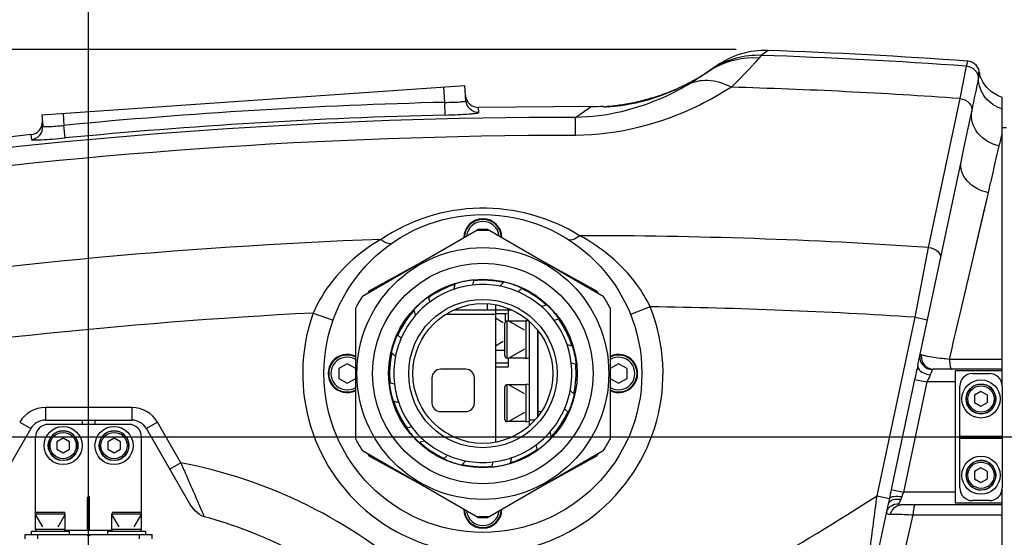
# Model space of a CAD drawing. Header units: millimetres. Extents: x 0 to 9512, y 0 to 6728.
# Tile 104 of 119: x 5006 to 5238, y 5411 to 5533. Entities that reach past the tile are written whole.
import ezdxf

# ---------------------------------------------------------------- set-up
doc = ezdxf.new("R2010")
doc.units = ezdxf.units.MM
doc.header["$LTSCALE"] = 523.16
doc.layers.get('0').update_dxf_attribs({"linetype": 'CONTINUOUS'})
for name, color, linetype in [('304102000126DXF_CONTINUOUS_LINE', 7, 'CONTINUOUS'), ('304104000570DXF_CONTINUOUS_LINE', 7, 'CONTINUOUS'), ('304104000572DXF_CONTINUOUS_LINE', 7, 'CONTINUOUS'), ('304105000067DXF_CONTINUOUS_LINE', 7, 'CONTINUOUS'), ('304105000341DXF_CONTINUOUS_LINE', 7, 'CONTINUOUS'), ('304105000344DXF_CONTINUOUS_LINE', 7, 'CONTINUOUS'), ('304109000080DXF_CONTINUOUS_LINE', 7, 'CONTINUOUS'), ('304109000082DXF_CONTINUOUS_LINE', 7, 'CONTINUOUS'), ('304109000083DXF_CONTINUOUS_LINE', 7, 'CONTINUOUS'), ('304304000057DXF_CONTINUOUS_LINE', 7, 'CONTINUOUS'), ('501023000017DXF_CONTINUOUS_LINE', 7, 'CONTINUOUS'), ('501023000020DXF_CONTINUOUS_LINE', 7, 'CONTINUOUS'), ('501023000062DXF_CONTINUOUS_LINE', 7, 'CONTINUOUS'), ('504001000007DXF_CONTINUOUS_LINE', 7, 'CONTINUOUS'), ('604006000001DXF_CONTINUOUS_LINE', 7, 'CONTINUOUS'), ('604006000002DXF_CONTINUOUS_LINE', 7, 'CONTINUOUS'), ('运动范围_DXF_DIMENSION', 7, 'CONTINUOUS')]:
    doc.layers.add(name, color=color, linetype=linetype)
doc.styles.get("Standard").update_dxf_attribs({"font": 'txt', "width": 0.7})
doc.dimstyles.new('DIMSTYLE_1', dxfattribs={"dimtxt": 80, "dimasz": 48, "dimexe": 1, "dimexo": 0, "dimgap": 2.5, "dimtad": 1, "dimdsep": 46, "dimtxsty": 'Standard', "dimblk": '_FILLED', "dimblk1": '_FILLED', "dimblk2": '_FILLED', "dimcen": 0.09, "dimclrt": 5, "dimazin": 2, "dimtp": 0.5, "dimtm": 0.5, "dimtfac": 1, "dimtofl": 0, "dimtmove": 0, "dimatfit": 3, "dimldrblk": '_FILLED', "dimfxl": 0, "dimtolj": 1, "dimarcsym": 0})
doc.dimstyles.new('DIMSTYLE_17', dxfattribs={"dimtxt": 80, "dimasz": 48, "dimexe": 1, "dimexo": 0, "dimgap": 2.5, "dimtad": 0, "dimtih": 1, "dimtoh": 1, "dimdec": 1, "dimdsep": 46, "dimtxsty": 'Standard', "dimblk": '_FILLED', "dimblk1": '_FILLED', "dimblk2": '_FILLED', "dimcen": 0.09, "dimclrt": 5, "dimazin": 2, "dimtp": 2, "dimtm": 2, "dimtfac": 1, "dimtdec": 1, "dimtofl": 0, "dimtmove": 0, "dimatfit": 3, "dimldrblk": '_FILLED', "dimfxl": 0, "dimtolj": 1, "dimarcsym": 0})
doc.dimstyles.new('DIMSTYLE_2', dxfattribs={"dimtxt": 80, "dimasz": 48, "dimexe": 1, "dimexo": 0, "dimgap": 2.5, "dimtad": 1, "dimdsep": 46, "dimtxsty": 'Standard', "dimblk": '_FILLED', "dimblk1": '_FILLED', "dimblk2": '_FILLED', "dimcen": 0.09, "dimclrt": 5, "dimazin": 2, "dimtp": 1.2, "dimtm": 1.2, "dimtfac": 1, "dimtofl": 0, "dimtmove": 0, "dimatfit": 3, "dimldrblk": '_FILLED', "dimfxl": 0, "dimtolj": 1, "dimarcsym": 0})
doc.dimstyles.new('DIMSTYLE_3', dxfattribs={"dimtxt": 80, "dimasz": 48, "dimexe": 1, "dimexo": 0, "dimgap": 2.5, "dimtad": 1, "dimdsep": 46, "dimtxsty": 'Standard', "dimblk": '_FILLED', "dimblk1": '_FILLED', "dimblk2": '_FILLED', "dimcen": 0.09, "dimclrt": 5, "dimazin": 2, "dimtp": 0.3, "dimtm": 0.3, "dimtfac": 1, "dimtofl": 0, "dimtmove": 0, "dimatfit": 3, "dimldrblk": '_FILLED', "dimfxl": 0, "dimtolj": 1, "dimarcsym": 0})
doc.dimstyles.new('DIMSTYLE_5', dxfattribs={"dimtxt": 80, "dimasz": 48, "dimexe": 1, "dimexo": 0, "dimgap": 2.5, "dimtad": 1, "dimdec": 1, "dimdsep": 46, "dimtxsty": 'Standard', "dimblk": '_FILLED', "dimblk1": '_FILLED', "dimblk2": '_FILLED', "dimcen": 0.09, "dimclrt": 5, "dimazin": 2, "dimtp": 1.2, "dimtm": 1.2, "dimtfac": 1, "dimtdec": 1, "dimtofl": 0, "dimtmove": 0, "dimatfit": 3, "dimldrblk": '_FILLED', "dimfxl": 0, "dimtolj": 1, "dimarcsym": 0})

# ---------------------------------------------------------------- blocks, each defined once
blk = doc.blocks.new('_FILLED')
at = {"color": 0, "linetype": 'ByBlock'}
blk.add_solid([(0, 0), (-1, 0.1667), (-1, -0.1667)], dxfattribs=at)
blk = doc.blocks.new('*D1')
at = {"layer": '运动范围_DXF_DIMENSION', "color": 2, "linetype": 'Continuous', "transparency": 16777216}
for p, q in [((4873.14, 4253.62), (4873.14, 5672.27)), ((5022.14, 4701.57), (5022.14, 5672.27)), ((4947.64, 5664.27), (4643.3, 5664.27)), ((4873.14, 5664.27), (4947.64, 5664.27)), ((5022.14, 5664.27), (4947.64, 5664.27))]:
    blk.add_line(p, q, dxfattribs=at)
at = {"layer": '运动范围_DXF_DIMENSION', "color": 2, "linetype": 'Continuous', "transparency": 16777216, "xscale": 48, "yscale": 48, "zscale": 48, "rotation": 180}
blk.add_blockref('_FILLED', (4873.14, 5664.27), dxfattribs=at)
at = {"layer": '运动范围_DXF_DIMENSION', "color": 2, "linetype": 'Continuous', "transparency": 16777216, "xscale": 48, "yscale": 48, "zscale": 48}
blk.add_blockref('_FILLED', (5022.14, 5664.27), dxfattribs=at)
blk = doc.blocks.new('*D2')
at = {"layer": '运动范围_DXF_DIMENSION', "color": 2, "linetype": 'Continuous', "transparency": 16777216}
for p, q in [((5022.14, 4701.57), (5022.14, 5672.27)), ((6138.14, 5434.62), (6138.14, 5672.27)), ((5022.14, 5664.27), (5580.14, 5664.27)), ((6138.14, 5664.27), (5580.14, 5664.27))]:
    blk.add_line(p, q, dxfattribs=at)
at = {"layer": '运动范围_DXF_DIMENSION', "color": 2, "linetype": 'Continuous', "transparency": 16777216, "xscale": 48, "yscale": 48, "zscale": 48, "rotation": 180}
blk.add_blockref('_FILLED', (5022.14, 5664.27), dxfattribs=at)
at = {"layer": '运动范围_DXF_DIMENSION', "color": 2, "linetype": 'Continuous', "transparency": 16777216, "xscale": 48, "yscale": 48, "zscale": 48}
blk.add_blockref('_FILLED', (6138.14, 5664.27), dxfattribs=at)
blk = doc.blocks.new('*D3')
at = {"layer": '运动范围_DXF_DIMENSION', "color": 2, "linetype": 'Continuous', "transparency": 16777216}
for p, q in [((4469.86, 5374.62), (4469.86, 5695.09)), ((6064.57, 5434.62), (4461.86, 5434.62)), ((4469.86, 5434.62), (4469.86, 5374.62)), ((4469.86, 5314.62), (4469.86, 5374.62)), ((4949.53, 5314.62), (4461.86, 5314.62))]:
    blk.add_line(p, q, dxfattribs=at)
at = {"layer": '运动范围_DXF_DIMENSION', "color": 2, "linetype": 'Continuous', "transparency": 16777216, "xscale": 48, "yscale": 48, "zscale": 48}
for p, rotation in [((4469.86, 5434.62), 90), ((4469.86, 5314.62), 270)]:
    blk.add_blockref('_FILLED', p, dxfattribs=dict(at, rotation=rotation))
blk = doc.blocks.new('*D8')
at = {"layer": '运动范围_DXF_DIMENSION', "color": 2, "linetype": 'Continuous', "transparency": 16777216}
for p, q in [((5174.9, 5526.07), (4189.42, 5526.07)), ((4197.42, 5526.07), (4197.42, 4786.84)), ((4197.42, 4047.62), (4197.42, 4786.84)), ((4832.74, 4047.62), (4189.42, 4047.62))]:
    blk.add_line(p, q, dxfattribs=at)
at = {"layer": '运动范围_DXF_DIMENSION', "color": 2, "linetype": 'Continuous', "transparency": 16777216, "xscale": 48, "yscale": 48, "zscale": 48}
for p, rotation in [((4197.42, 5526.07), 90), ((4197.42, 4047.62), 270)]:
    blk.add_blockref('_FILLED', p, dxfattribs=dict(at, rotation=rotation))
blk = doc.blocks.new('*D25')
at = {"layer": '运动范围_DXF_DIMENSION', "color": 2, "linetype": 'Continuous', "transparency": 16777216}
blk.add_line((5022.14, 6437.05), (7051.63, 6437.05), dxfattribs=at)

msp = doc.modelspace()

# ---------------------------------------------------------------- linework, layer by layer
at = {"color": 2, "linetype": 'Continuous'}
for centre, radius, start, end in [((5022.138, 4584.615), 1852.433, 310, 200), ((4336.162, 4334.941), 1122.433, 36.137256, 209.137256)]:
    msp.add_arc(centre, radius, start, end, dxfattribs=at)
at = {"layer": '304102000126DXF_CONTINUOUS_LINE', "color": 9, "linetype": 'Continuous'}
for p, q in [((5182.435, 5525.828), (5180.807, 5524.675)), ((5180.807, 5524.675), (5180.229, 5524.009)), ((5229.25, 5522.119), (5229.503, 5523.312)), ((5227.69, 5514.485), (5229.25, 5522.119)), ((5106.162, 5513.593), (5105.906, 5517.242)), ((5220.292, 5479.363), (5227.69, 5514.485)), ((5106.236, 5510.598), (5106.161, 5513.593)), ((5114.195, 5511.188), (5114.111, 5512.393)), ((5136.969, 5510.057), (5140.65, 5512.609)), ((5016.126, 5510.964), (5016.32, 5508.168)), ((5136.973, 5505.796), (5136.97, 5510.057)), ((5016.607, 5505.186), (5016.321, 5508.168)), ((5008.55, 5506.004), (5008.633, 5504.811)), ((5227.627, 5463.369), (5234.377, 5492.262)), ((5220.292, 5479.363), (5221.147, 5483.424)), ((5217.079, 5462.883), (5220.292, 5479.363)), ((5154.615, 5465.356), (5149.971, 5463.504)), ((5075.102, 5463.878), (5079.812, 5462.2)), ((5208.125, 5420.755), (5217.079, 5462.883)), ((5217.079, 5462.883), (5220.014, 5462.259)), ((5128.138, 5459.615), (5128.246, 5459.615)), ((5221.204, 5450.523), (5220.987, 5450.011)), ((5216.989, 5448.23), (5211.462, 5422.23)), ((5219.882, 5447.615), (5214.356, 5421.615)), ((5216.989, 5448.23), (5219.882, 5447.615)), ((5226.638, 5447.615), (5219.882, 5447.615)), ((5011.947, 5441.615), (5011.947, 5438.615)), ((5032.328, 5441.615), (5011.947, 5441.615)), ((5032.328, 5441.615), (5032.328, 5438.615)), ((5128.138, 5440.615), (5128.902, 5440.615)), ((5005.885, 5438.115), (5008.483, 5436.615)), ((5038.39, 5438.115), (5035.792, 5436.615)), ((5043.911, 5428.553), (5038.39, 5438.115)), ((5043.911, 5428.553), (5041.313, 5427.053)), ((5211.462, 5422.23), (5214.356, 5421.615)), ((5226.638, 5421.615), (5214.356, 5421.615)), ((5208.125, 5420.755), (5211.043, 5420.135)), ((5213.729, 5419.939), (5213.287, 5418.9)), ((5213.376, 5402.122), (5216.659, 5416.262))]:
    msp.add_line(p, q, dxfattribs=at)
at = {"layer": '304102000126DXF_CONTINUOUS_LINE', "color": 7, "linetype": 'Continuous'}
for p, q in [((5168.101, 5520.709), (5167.725, 5520.447)), ((5170.264, 5522.223), (5168.101, 5520.709)), ((5011.138, 5510.615), (5110.894, 5517.591)), ((5111.147, 5513.975), (5110.894, 5517.591)), ((5237.638, 5446.615), (5237.638, 5514.762)), ((5140.65, 5512.609), (5114.111, 5512.393)), ((5011.138, 5510.615), (5011.32, 5508.001)), ((5008.55, 5506.004), (4963.21, 5500.534)), ((5217.738, 5451.556), (5227.941, 5499.556)), ((5128.138, 5439.524), (5128.138, 5459.707)), ((5237.638, 5450.615), (5221.444, 5450.615)), ((5226.638, 5419.017), (5226.638, 5450.213)), ((5237.638, 5450.213), (5226.638, 5450.213)), ((5011.947, 5438.615), (5032.328, 5438.615)), ((5020.638, 5438.615), (5020.638, 5437.615)), ((5023.638, 5438.615), (5023.638, 5437.615)), ((5008.483, 5436.615), (4998.476, 5419.283)), ((5045.799, 5419.283), (5035.792, 5436.615)), ((5237.638, 5354.528), (5237.638, 5422.615)), ((5206.94, 5400.751), (5210.794, 5418.886)), ((5237.638, 5418.615), (5213.811, 5418.615)), ((5237.638, 5419.017), (5226.638, 5419.017))]:
    msp.add_line(p, q, dxfattribs=at)
msp.add_lwpolyline([(5237.638, 5514.764), (5236.676, 5515.128), (5235.151, 5516.036), (5233.981, 5517.126), (5233.152, 5518.259), (5232.675, 5519.187), (5232.455, 5519.768), (5232.354, 5520.106), (5232.309, 5520.296), (5232.289, 5520.401), (5232.285, 5520.426)], dxfattribs=at)
at = {"layer": '304102000126DXF_CONTINUOUS_LINE', "color": 9, "linetype": 'Continuous'}
msp.add_lwpolyline([(5230.938, 5477.55), (5233.311, 5487.702), (5234.377, 5492.262)], dxfattribs=at)
at = {"layer": '304102000126DXF_CONTINUOUS_LINE', "color": 7, "linetype": 'Continuous'}
for centre, radius, start, end in [((5181.735, 5505.84), 20, 87.99382, 125), ((5137.545, 4244.313), 1282.301, 85.887614, 87.993808), ((5229.288, 5520.32), 3, 358.59623, 85.88761), ((5140.769, 5562.609), 50, 296.75226, 305), ((5114.055, 5515.392), 3, 184.00034, 271.07023), ((5140.769, 5562.609), 50, 269.86402, 273.26513), ((5008.244, 5508.989), 3, 275.85065, 4), ((5011.947, 5434.615), 4, 90, 150), ((5032.328, 5434.615), 4, 30, 90)]:
    msp.add_arc(centre, radius, start, end, dxfattribs=at)
at = {"layer": '304102000126DXF_CONTINUOUS_LINE', "color": 9, "linetype": 'Continuous'}
for centre, radius, start, end in [((5137.545, 4244.313), 1281.093, 85.895088, 88.064787), ((5178.646, 5505.646), 18.387, 119.90201, 124.99311), ((5179.987, 5504.924), 19.748, 122.23187, 124.99779), ((5137.545, 4244.313), 1273.369, 85.94049, 88.370263), ((5137.774, 4243.376), 1270.61, 91.425619, 95.485091), ((5137.736, 4242.262), 1267.795, 90.034653, 97.961301), ((5137.773, 4243.396), 1267.594, 91.425621, 95.485097), ((5137.545, 4244.313), 1261.477, 90.025993, 98.085538), ((4812.194, 5604.486), 436.641, 346.60476, 346.99609), ((5137.545, 4244.313), 1237.819, 92.149588, 98.748038), ((5137.545, 4244.313), 1237.819, 86.166992, 89.980509), ((5115.138, 5449.615), 42.5, 160.39338, 21.73669), ((5137.545, 4244.313), 1221.163, 86.2657, 89.199044), ((5137.545, 4244.313), 1221.163, 92.931052, 99.232868), ((5011.947, 5434.615), 7, 90, 150), ((5032.328, 5434.615), 7, 30, 90)]:
    msp.add_arc(centre, radius, start, end, dxfattribs=at)
for points in [[(5180.807, 5524.674), (5176.892, 5524.823), (5172.769, 5523.718), (5169.455, 5521.629)], [(5180.229, 5524.009), (5176.566, 5524.28), (5172.663, 5523.416), (5169.479, 5521.585)], [(5225.199, 5452.957), (5226.01, 5456.436), (5226.821, 5459.915), (5227.633, 5463.394)], [(5218.269, 5454.054), (5218.181, 5453.637), (5218.19, 5453.189), (5218.294, 5452.775)], [(5218.584, 5454.025), (5218.528, 5453.605), (5218.561, 5453.164), (5218.677, 5452.757)], [(5219.51, 5453.761), (5219.197, 5453.832), (5218.881, 5453.904), (5218.584, 5454.025)], [(5217.738, 5451.556), (5217.502, 5450.444), (5217.225, 5449.342), (5216.989, 5448.23)], [(5218.294, 5452.775), (5218.399, 5452.357), (5218.606, 5451.954), (5218.882, 5451.623)], [(5218.882, 5451.623), (5219.429, 5450.964), (5220.348, 5450.534), (5221.204, 5450.523)], [(5237.638, 5452.939), (5233.492, 5452.945), (5229.345, 5452.951), (5225.199, 5452.957)], [(5220.673, 5449.274), (5220.433, 5448.71), (5220.122, 5448.179), (5219.882, 5447.615)], [(5220.986, 5450.011), (5220.882, 5449.765), (5220.777, 5449.519), (5220.673, 5449.274)], [(5099.925, 5400.669), (5092.116, 5407.727), (5074.484, 5419.766), (5054.25, 5426.578), (5043.911, 5428.553)], [(5211.462, 5422.23), (5211.314, 5421.533), (5211.178, 5420.834), (5211.043, 5420.135)], [(5214.356, 5421.615), (5214.218, 5421.291), (5214.089, 5420.961), (5213.991, 5420.622)], [(5151.004, 5387.096), (5170.361, 5397.761), (5189.492, 5408.871), (5208.125, 5420.755)], [(5211.043, 5420.135), (5210.965, 5419.726), (5210.893, 5419.315), (5210.79, 5418.912)], [(5211.384, 5418.35), (5211.921, 5418.734), (5212.627, 5418.925), (5213.287, 5418.9)], [(5211.827, 5417.558), (5212.271, 5418.162), (5213.062, 5418.615), (5213.811, 5418.615)], [(5213.962, 5420.565), (5213.889, 5420.354), (5213.816, 5420.144), (5213.729, 5419.939)], [(5210.353, 5416.808), (5210.417, 5417.112), (5210.544, 5417.408), (5210.716, 5417.667)], [(5210.716, 5417.667), (5210.893, 5417.932), (5211.124, 5418.166), (5211.384, 5418.35)], [(5211.302, 5416.42), (5211.4, 5416.826), (5211.579, 5417.222), (5211.827, 5417.558)], [(5216.659, 5416.262), (5223.652, 5416.272), (5230.645, 5416.281), (5237.638, 5416.291)]]:
    msp.add_open_spline(points, degree=3, dxfattribs=at)
for points, knots in [([(5180.229, 5524.009), (5179.909, 5523.639), (5177.838, 5521.28), (5175.672, 5519.001), (5173.76, 5517.167)], [0, 0, 0, 0, 0.1559212, 1, 1, 1, 1]), ([(5229.25, 5522.119), (5229.968, 5522.067), (5231.416, 5521.402), (5232.016, 5519.925), (5232.034, 5519.206)], [0, 0, 0, 0, 0.5002544, 1, 1, 1, 1]), ([(5232.034, 5519.206), (5232.063, 5519.522), (5232.185, 5519.97), (5232.005, 5520.569), (5232.342, 5520.796), (5232.287, 5520.446), (5232.288, 5520.312)], [0, 0, 0, 0, 0.4872158, 0.7457285, 0.7949771, 1, 1, 1, 1]), ([(5167.723, 5520.446), (5167.473, 5520.272), (5166.057, 5519.303), (5164.605, 5518.385), (5163.386, 5517.675)], [0, 0, 0, 0, 0.1775809, 1, 1, 1, 1]), ([(5173.76, 5517.167), (5172.043, 5518.028), (5168.547, 5519.183), (5164.826, 5518.475), (5163.386, 5517.675)], [0, 0, 0, 0, 0.5384227, 1, 1, 1, 1]), ([(5230.466, 5511.449), (5230.83, 5513.151), (5231.339, 5515.735), (5231.953, 5518.312), (5232.034, 5519.206)], [0, 0, 0, 0, 0.6599354, 1, 1, 1, 1]), ([(5237.638, 5512.033), (5236.098, 5512.502), (5233.249, 5514.394), (5232.079, 5517.628), (5232.034, 5519.206)], [0, 0, 0, 0, 0.5049082, 1, 1, 1, 1]), ([(5163.386, 5517.675), (5161.722, 5516.706), (5153.568, 5512.441), (5144.256, 5510.082), (5136.969, 5510.056)], [0, 0, 0, 0, 0.2089877, 1, 1, 1, 1]), ([(5173.76, 5517.167), (5171.349, 5515.633), (5160.122, 5509.269), (5147.033, 5505.802), (5136.973, 5505.796)], [0, 0, 0, 0, 0.2212536, 1, 1, 1, 1]), ([(5106.162, 5513.593), (5106.801, 5513.591), (5107.946, 5513.616), (5109.607, 5513.651), (5110.399, 5513.822), (5111.156, 5513.842), (5111.147, 5513.975)], [0, 0, 0, 0, 0.3813012, 0.7044919, 0.9205262, 1, 1, 1, 1]), ([(5114.195, 5511.188), (5113.454, 5511.174), (5111.903, 5511.741), (5111.199, 5513.236), (5111.147, 5513.975)], [0, 0, 0, 0, 0.5002019, 1, 1, 1, 1]), ([(5227.69, 5514.487), (5228.474, 5514.4), (5229.973, 5513.748), (5230.575, 5512.138), (5230.466, 5511.449)], [0, 0, 0, 0, 0.5303989, 1, 1, 1, 1]), ([(5227.941, 5499.556), (5228.167, 5500.617), (5229.006, 5504.582), (5229.847, 5508.546), (5230.466, 5511.449)], [0, 0, 0, 0, 0.2676606, 1, 1, 1, 1]), ([(5236.957, 5503.331), (5235.04, 5503.731), (5231.463, 5505.67), (5230.188, 5509.703), (5230.466, 5511.449)], [0, 0, 0, 0, 0.5255414, 1, 1, 1, 1]), ([(5106.236, 5510.598), (5107.254, 5510.623), (5109.129, 5510.689), (5111.357, 5510.806), (5112.765, 5510.929), (5113.54, 5511.001), (5113.897, 5511.088), (5114.2, 5511.132), (5114.195, 5511.188)], [0, 0, 0, 0, 0.3817801, 0.7054568, 0.829561, 0.9218506, 0.9790074, 1, 1, 1, 1]), ([(5008.633, 5504.811), (5009.379, 5504.887), (5010.869, 5505.654), (5011.373, 5507.253), (5011.321, 5508.001)], [0, 0, 0, 0, 0.5002003, 1, 1, 1, 1]), ([(5011.32, 5508.001), (5011.33, 5507.867), (5012.08, 5507.935), (5012.893, 5507.849), (5014.544, 5507.997), (5015.686, 5508.097), (5016.32, 5508.168)], [0, 0, 0, 0, 0.0800114, 0.296091, 0.6189824, 1, 1, 1, 1]), ([(5008.633, 5504.811), (5008.637, 5504.755), (5008.941, 5504.749), (5009.308, 5504.706), (5010.086, 5504.728), (5011.499, 5504.776), (5013.725, 5504.928), (5015.594, 5505.089), (5016.607, 5505.186)], [0, 0, 0, 0, 0.0210937, 0.0783388, 0.1706623, 0.2947497, 0.6183193, 1, 1, 1, 1]), ([(5234.377, 5492.262), (5234.617, 5493.287), (5235.47, 5496.978), (5236.323, 5500.669), (5236.957, 5503.331)], [0, 0, 0, 0, 0.2777555, 1, 1, 1, 1]), ([(5234.377, 5492.262), (5232.492, 5492.697), (5229.125, 5494.267), (5227.619, 5498.041), (5227.941, 5499.556)], [0, 0, 0, 0, 0.5553088, 1, 1, 1, 1]), ([(5137.966, 5482.132), (5131.055, 5486.437), (5114.367, 5491.091), (5097.863, 5485.82), (5091.116, 5481.261)], [0, 0, 0, 0, 0.5000033, 1, 1, 1, 1]), ([(5091.116, 5481.261), (5089.444, 5480.29), (5082.843, 5475.871), (5077.505, 5469.39), (5075.102, 5463.876)], [0, 0, 0, 0, 0.2432729, 1, 1, 1, 1]), ([(5091.116, 5481.26), (5091.369, 5481.055), (5092.111, 5480.51), (5093.303, 5480.11), (5093.832, 5480.475)], [0, 0, 0, 0, 0.3364703, 1, 1, 1, 1]), ([(5137.967, 5482.131), (5137.722, 5481.917), (5137, 5481.345), (5135.824, 5480.9), (5135.282, 5481.245)], [0, 0, 0, 0, 0.3364709, 1, 1, 1, 1]), ([(5154.616, 5465.355), (5153.718, 5467.222), (5149.591, 5474.069), (5143.163, 5479.366), (5137.966, 5482.132)], [0, 0, 0, 0, 0.2603421, 1, 1, 1, 1]), ([(5220.292, 5479.363), (5221.069, 5479.248), (5222.433, 5478.775), (5223.215, 5477.321), (5223.093, 5476.745)], [0, 0, 0, 0, 0.5715023, 1, 1, 1, 1]), ([(5218.584, 5454.025), (5218.511, 5454.054), (5218.425, 5454.113), (5218.276, 5454.085), (5218.269, 5454.054)], [0, 0, 0, 0, 0.7104639, 1, 1, 1, 1]), ([(5225.199, 5452.957), (5224.631, 5453.01), (5222.727, 5453.214), (5220.822, 5453.465), (5219.51, 5453.761)], [0, 0, 0, 0, 0.2979781, 1, 1, 1, 1]), ([(5217.738, 5451.556), (5217.689, 5451.322), (5218.038, 5449.94), (5219.609, 5449.431), (5220.673, 5449.274)], [0, 0, 0, 0, 0.1819831, 1, 1, 1, 1]), ([(5218.677, 5452.757), (5218.849, 5452.16), (5219.573, 5451.049), (5220.835, 5450.615), (5221.444, 5450.615)], [0, 0, 0, 0, 0.5054582, 1, 1, 1, 1]), ([(5225.199, 5452.957), (5225.222, 5452.392), (5225.321, 5451.784), (5225.474, 5450.615), (5225.72, 5450.615)], [0, 0, 0, 0, 0.6969085, 1, 1, 1, 1]), ([(5221.444, 5450.615), (5221.39, 5450.615), (5221.3, 5450.613), (5221.218, 5450.556), (5221.204, 5450.523)], [0, 0, 0, 0, 0.5961856, 1, 1, 1, 1]), ([(5049.435, 5415.818), (5049.035, 5416.758), (5047.215, 5421.013), (5045.367, 5425.255), (5043.911, 5428.553)], [0, 0, 0, 0, 0.2208639, 1, 1, 1, 1]), ([(5205.952, 5404.048), (5206.12, 5405.335), (5206.847, 5410.904), (5207.571, 5416.473), (5208.125, 5420.755)], [0, 0, 0, 0, 0.2310862, 1, 1, 1, 1]), ([(5210.794, 5418.886), (5210.837, 5419.088), (5211.492, 5420.06), (5212.848, 5420.068), (5213.729, 5419.939)], [0, 0, 0, 0, 0.1881274, 1, 1, 1, 1]), ([(5211.043, 5420.135), (5211.215, 5420.464), (5212.397, 5420.714), (5213.333, 5420.66), (5213.962, 5420.565)], [0, 0, 0, 0, 0.3687063, 1, 1, 1, 1]), ([(5213.287, 5418.9), (5213.259, 5418.832), (5213.264, 5418.509), (5213.638, 5418.663), (5213.801, 5418.705)], [0, 0, 0, 0, 0.3027825, 1, 1, 1, 1]), ([(5216.659, 5416.262), (5216.682, 5416.829), (5216.782, 5417.439), (5216.934, 5418.615), (5217.18, 5418.615)], [0, 0, 0, 0, 0.6968575, 1, 1, 1, 1]), ([(5210.353, 5416.808), (5210.309, 5416.604), (5210.832, 5416.358), (5211.15, 5416.413), (5211.302, 5416.42)], [0, 0, 0, 0, 0.5790605, 1, 1, 1, 1]), ([(5211.302, 5416.42), (5211.635, 5416.434), (5213.423, 5416.452), (5215.209, 5416.359), (5216.659, 5416.262)], [0, 0, 0, 0, 0.1865802, 1, 1, 1, 1])]:
    msp.add_open_spline(points, degree=3, knots=knots, dxfattribs=at)
at = {"layer": '304102000126DXF_CONTINUOUS_LINE', "color": 7, "linetype": 'Continuous'}
for points, knots in [([(5153.533, 5514.236), (5154.793, 5514.571), (5156.612, 5515.131), (5158.883, 5515.965), (5160.343, 5516.572), (5161.507, 5517.049), (5162.477, 5517.588), (5162.894, 5517.633), (5163.295, 5517.993), (5163.3, 5517.922)], [0, 0, 0, 0, 0.3740943, 0.5445861, 0.6961119, 0.8228817, 0.9191534, 0.9795568, 1, 1, 1, 1]), ([(5163.3, 5517.922), (5163.305, 5517.848), (5162.889, 5517.794), (5162.482, 5517.428), (5161.507, 5517.025), (5159.816, 5516.195), (5157.12, 5515.116), (5154.809, 5514.359), (5153.549, 5514.009)], [0, 0, 0, 0, 0.021149, 0.0821761, 0.1789017, 0.3058622, 0.6272813, 1, 1, 1, 1]), ([(5143.629, 5512.515), (5143.625, 5512.58), (5144.036, 5512.524), (5144.451, 5512.675), (5145.447, 5512.724), (5146.64, 5512.891), (5148.144, 5513.095), (5150.475, 5513.499), (5152.295, 5513.907), (5153.533, 5514.236)], [0, 0, 0, 0, 0.0194908, 0.0765128, 0.1690239, 0.2934987, 0.445156, 0.618019, 1, 1, 1, 1]), ([(5153.549, 5514.009), (5152.314, 5513.665), (5150.012, 5513.131), (5147.225, 5512.695), (5145.457, 5512.565), (5144.466, 5512.458), (5144.034, 5512.551), (5143.633, 5512.449), (5143.629, 5512.515)], [0, 0, 0, 0, 0.3820212, 0.7064826, 0.8309017, 0.9233735, 0.9804215, 1, 1, 1, 1])]:
    msp.add_open_spline(points, degree=3, knots=knots, dxfattribs=at)
for points in [[(5049.435, 5415.818), (5047.819, 5416.254), (5046.636, 5417.833), (5045.799, 5419.283)], [(5087.485, 5396.572), (5076.371, 5405.433), (5063.158, 5412.117), (5049.435, 5415.818)]]:
    msp.add_open_spline(points, degree=3, dxfattribs=at)
at = {"layer": '304104000570DXF_CONTINUOUS_LINE', "color": 7, "linetype": 'Continuous'}
msp.add_line((5238.638, 5507.615), (5237.638, 5507.615), dxfattribs=at)
at = {"layer": '304104000572DXF_CONTINUOUS_LINE', "color": 7, "linetype": 'Continuous'}
msp.add_circle((5115.138, 5449.615), 37.5, dxfattribs=at)
at = {"layer": '304105000067DXF_CONTINUOUS_LINE', "color": 7, "linetype": 'Continuous'}
for p, q in [((5230.638, 5449.615), (5234.638, 5449.615)), ((5227.638, 5422.615), (5227.638, 5446.615)), ((5237.638, 5446.615), (5237.638, 5422.615)), ((5227.638, 5434.865), (5237.638, 5434.865)), ((5227.638, 5434.365), (5237.638, 5434.365)), ((5234.638, 5419.615), (5230.638, 5419.615)), ((5007.138, 5410.615), (5007.138, 5411.615)), ((5007.138, 5411.615), (5021.888, 5411.615)), ((5021.888, 5411.615), (5021.888, 5411.315)), ((5022.388, 5411.615), (5022.388, 5411.315)), ((5022.388, 5411.615), (5037.138, 5411.615)), ((5037.138, 5410.615), (5037.138, 5411.615)), ((5022.388, 5411.315), (5021.888, 5411.315))]:
    msp.add_line(p, q, dxfattribs=at)
at = {"layer": '304105000067DXF_CONTINUOUS_LINE', "color": 9, "linetype": 'Continuous'}
for p, q in [((5010.138, 5410.615), (5010.138, 5411.615)), ((5034.138, 5410.615), (5034.138, 5411.615))]:
    msp.add_line(p, q, dxfattribs=at)
at = {"layer": '304105000067DXF_CONTINUOUS_LINE', "color": 7, "linetype": 'Continuous'}
for centre, start, end in [((5230.638, 5446.615), 90, 180), ((5234.638, 5446.615), 0, 90), ((5230.638, 5422.615), 180, 270), ((5234.638, 5422.615), 270, 360)]:
    msp.add_arc(centre, 3, start, end, dxfattribs=at)
at = {"layer": '304105000341DXF_CONTINUOUS_LINE', "color": 9, "linetype": 'Continuous'}
for p, q in [((5116.138, 5466.059), (5116.138, 5464.615)), ((5121.138, 5464.615), (5121.138, 5464.954)), ((5106.458, 5463.615), (5118.138, 5463.615)), ((5127.383, 5438.615), (5126.138, 5438.615))]:
    msp.add_line(p, q, dxfattribs=at)
at = {"layer": '304105000341DXF_CONTINUOUS_LINE', "color": 7, "linetype": 'Continuous'}
for p, q in [((5118.138, 5465.828), (5118.138, 5433.402)), ((5108.306, 5464.615), (5121.969, 5464.615)), ((5126.138, 5437.339), (5126.138, 5461.891)), ((5128.138, 5459.772), (5128.138, 5439.458)), ((5111.138, 5450.615), (5105.138, 5450.615)), ((5103.138, 5448.615), (5103.138, 5442.615)), ((5113.138, 5442.615), (5113.138, 5448.615)), ((5105.138, 5440.615), (5111.138, 5440.615))]:
    msp.add_line(p, q, dxfattribs=at)
for centre, start, end in [((5105.138, 5448.615), 90, 180), ((5111.138, 5448.615), 0, 90), ((5105.138, 5442.615), 180, 270), ((5111.138, 5442.615), 270, 360)]:
    msp.add_arc(centre, 2, start, end, dxfattribs=at)
at = {"layer": '304105000344DXF_CONTINUOUS_LINE', "color": 7, "linetype": 'Continuous'}
for p, q in [((5031.638, 5437.615), (5012.638, 5437.615)), ((5009.638, 5416.515), (5009.638, 5434.615)), ((5034.638, 5416.515), (5034.638, 5434.615)), ((5021.888, 5412.615), (5021.888, 5420.365)), ((5022.388, 5412.615), (5022.388, 5420.365)), ((5016.516, 5412.615), (5027.759, 5412.615))]:
    msp.add_line(p, q, dxfattribs=at)
for centre, radius, start, end in [((5012.638, 5434.615), 3, 90, 180), ((5031.638, 5434.615), 3, 0, 90), ((5022.138, 5420.365), 0.25, 0, 180)]:
    msp.add_arc(centre, radius, start, end, dxfattribs=at)
at = {"layer": '304109000080DXF_CONTINUOUS_LINE', "color": 7, "linetype": 'Continuous'}
for p, q in [((5100.399, 5475.747), (5088.265, 5469.063)), ((5142.01, 5469.063), (5129.877, 5475.747)), ((5108.294, 5469.469), (5108.677, 5470.899)), ((5113.035, 5471.708), (5112.704, 5470.474)), ((5119.138, 5470.231), (5120.139, 5471.232)), ((5124.385, 5469.821), (5123.46, 5468.896)), ((5088.265, 5469.063), (5087.977, 5468.575)), ((5102.262, 5467.727), (5102.601, 5466.463)), ((5142.298, 5468.575), (5142.01, 5469.063)), ((5128.91, 5465.469), (5130.34, 5465.852)), ((5099.284, 5463.387), (5098.918, 5464.755)), ((5133.219, 5462.482), (5131.985, 5462.152)), ((5094.954, 5458.84), (5095.857, 5457.937)), ((5134.991, 5456.459), (5136.359, 5456.092)), ((5094.522, 5453.615), (5093.475, 5454.662)), ((5137.26, 5451.71), (5135.996, 5452.049)), ((5093.015, 5447.521), (5094.279, 5447.182)), ((5136.8, 5444.568), (5135.753, 5445.615)), ((5093.916, 5443.138), (5095.284, 5442.772)), ((5135.322, 5440.39), (5134.418, 5441.293)), ((5097.056, 5436.748), (5098.29, 5437.079)), ((5131.358, 5434.476), (5130.991, 5435.843)), ((5099.936, 5433.378), (5101.366, 5433.762)), ((5128.013, 5431.504), (5127.674, 5432.768)), ((5087.977, 5430.655), (5088.265, 5430.168)), ((5088.265, 5430.168), (5100.399, 5423.484)), ((5105.89, 5429.409), (5106.816, 5430.335)), ((5129.877, 5423.484), (5142.01, 5430.168)), ((5142.01, 5430.168), (5142.298, 5430.655)), ((5110.136, 5427.998), (5111.138, 5429)), ((5117.24, 5427.523), (5117.571, 5428.757)), ((5121.598, 5428.331), (5121.981, 5429.762))]:
    msp.add_line(p, q, dxfattribs=at)
for radius in [17.5, 16.5]:
    msp.add_circle((5115.138, 5449.615), radius, dxfattribs=at)
at = {"layer": '304109000080DXF_CONTINUOUS_LINE', "color": 9, "linetype": 'Continuous'}
for start, end in [(107.27905, 125.62347), (77.27905, 95.62347), (47.27905, 65.62347), (137.27905, 155.62347), (17.27905, 35.62347), (167.27905, 185.62347), (347.27905, 5.62347), (197.27905, 215.62347), (317.27905, 335.62347), (227.27905, 245.62347), (287.27905, 305.62347), (257.27905, 275.62347)]:
    msp.add_arc((5115.138, 5449.615), 22, start, end, dxfattribs=at)
at = {"layer": '304109000080DXF_CONTINUOUS_LINE', "color": 7, "linetype": 'Continuous'}
for start, end in [(79.01942, 96.65382), (109.01942, 126.65382), (49.01942, 66.65382), (139.01942, 156.65382), (19.01942, 36.65382), (169.01942, 186.65382), (349.01942, 6.65382), (199.01942, 216.65382), (319.01942, 336.65382), (229.01942, 246.65382), (289.01942, 306.65382), (259.01942, 276.65382)]:
    msp.add_arc((5115.138, 5449.615), 21, start, end, dxfattribs=at)
at = {"layer": '304109000082DXF_CONTINUOUS_LINE', "color": 7, "linetype": 'Continuous'}
for radius, start, end in [(21, 96.64812, 109.01394), (22.155, 95.50416, 107.07725), (21, 66.6563, 79.03131), (22.155, 65.49879, 77.10928), (22.155, 125.52572, 137.03294), (21, 126.6573, 139.01739), (21, 36.65343, 49.0194), (22.155, 35.478, 47.10972), (22.155, 155.52049, 167.0694), (21, 156.65434, 169.01853), (21, 6.65311, 19.02001), (22.155, 5.50547, 17.09936), (22.155, 185.50547, 197.09936), (21, 186.65311, 199.02001), (21, 336.65434, 349.01853), (22.155, 335.52049, 347.0694), (21, 216.65343, 229.0194), (22.155, 215.478, 227.10972), (21, 306.6573, 319.01739), (22.155, 305.52572, 317.03294), (21, 246.6563, 259.03131), (22.155, 245.49879, 257.10928), (22.155, 275.50416, 287.07725), (21, 276.64812, 289.01394)]:
    msp.add_arc((5115.138, 5449.615), radius, start, end, dxfattribs=at)
at = {"layer": '304109000083DXF_CONTINUOUS_LINE', "color": 7, "linetype": 'Continuous'}
for p, q in [((5086.748, 5467.865), (5113.528, 5483.327)), ((5116.748, 5483.327), (5143.528, 5467.865)), ((5085.138, 5434.154), (5085.138, 5465.077)), ((5145.138, 5465.077), (5145.138, 5434.154)), ((5113.528, 5415.904), (5086.748, 5431.365)), ((5143.528, 5431.365), (5116.748, 5415.904))]:
    msp.add_line(p, q, dxfattribs=at)
at = {"layer": '304109000083DXF_CONTINUOUS_LINE', "color": 9, "linetype": 'Continuous'}
msp.add_circle((5115.138, 5449.615), 29.706, dxfattribs=at)
at = {"layer": '304109000083DXF_CONTINUOUS_LINE', "color": 7, "linetype": 'Continuous'}
for radius in [26, 22.25]:
    msp.add_circle((5115.138, 5449.615), radius, dxfattribs=at)
for start, end in [(87.26604, 92.73396), (147.26604, 152.73396), (27.26604, 32.73396), (207.26604, 212.73396), (327.26604, 332.73396), (267.26604, 272.73396)]:
    msp.add_arc((5115.138, 5449.615), 33.75, start, end, dxfattribs=at)
at = {"layer": '304304000057DXF_CONTINUOUS_LINE', "color": 9, "linetype": 'Continuous'}
for p, q in [((5121.041, 5463.689), (5121.138, 5463.689)), ((5118.138, 5452.15), (5121.138, 5452.15)), ((5118.138, 5451.152), (5121.138, 5451.152))]:
    msp.add_line(p, q, dxfattribs=at)
at = {"layer": '304304000057DXF_CONTINUOUS_LINE', "color": 7, "linetype": 'Continuous'}
for p, q in [((5121.138, 5464.615), (5121.138, 5461.975)), ((5121.138, 5453.255), (5121.138, 5451.152))]:
    msp.add_line(p, q, dxfattribs=at)
at = {"layer": '501023000017DXF_CONTINUOUS_LINE', "color": 7, "linetype": 'Continuous'}
for p, q in [((5120.338, 5453.755), (5120.338, 5461.475)), ((5125.327, 5461.975), (5120.838, 5461.975)), ((5125.327, 5453.255), (5120.838, 5453.255)), ((5120.338, 5438.755), (5120.338, 5446.475)), ((5125.327, 5446.975), (5120.838, 5446.975)), ((5125.327, 5438.255), (5120.838, 5438.255))]:
    msp.add_line(p, q, dxfattribs=at)
at = {"layer": '501023000017DXF_CONTINUOUS_LINE', "color": 9, "linetype": 'Continuous'}
for p, q in [((5120.838, 5453.255), (5120.838, 5461.975)), ((5120.838, 5438.255), (5120.838, 5446.975))]:
    msp.add_line(p, q, dxfattribs=at)
at = {"layer": '501023000017DXF_CONTINUOUS_LINE', "color": 2, "linetype": 'Continuous'}
for p, q in [((5124.938, 5459.846), (5121.25, 5461.975)), ((5124.938, 5455.384), (5121.25, 5453.255)), ((5124.938, 5444.846), (5121.25, 5446.975)), ((5124.938, 5440.384), (5121.25, 5438.255))]:
    msp.add_line(p, q, dxfattribs=at)
at = {"layer": '501023000017DXF_CONTINUOUS_LINE', "color": 7, "linetype": 'Continuous'}
for centre, start, end in [((5120.838, 5461.475), 90, 180), ((5120.838, 5453.755), 180, 270), ((5120.838, 5446.475), 90, 180), ((5120.838, 5438.755), 180, 270)]:
    msp.add_arc(centre, 0.5, start, end, dxfattribs=at)
at = {"layer": '501023000020DXF_CONTINUOUS_LINE', "color": 7, "linetype": 'Continuous'}
for p, q in [((5232.638, 5445.347), (5231.138, 5444.481)), ((5231.138, 5444.481), (5231.138, 5442.749)), ((5234.138, 5444.481), (5232.638, 5445.347)), ((5234.138, 5442.749), (5234.138, 5444.481)), ((5231.138, 5442.749), (5232.638, 5441.883)), ((5232.638, 5441.883), (5234.138, 5442.749)), ((5016.138, 5434.347), (5014.638, 5433.481)), ((5014.638, 5433.481), (5014.638, 5431.749)), ((5017.638, 5433.481), (5016.138, 5434.347)), ((5017.638, 5431.749), (5017.638, 5433.481)), ((5028.138, 5434.347), (5026.638, 5433.481)), ((5026.638, 5433.481), (5026.638, 5431.749)), ((5029.638, 5433.481), (5028.138, 5434.347)), ((5029.638, 5431.749), (5029.638, 5433.481)), ((5014.638, 5431.749), (5016.138, 5430.883)), ((5016.138, 5430.883), (5017.638, 5431.749)), ((5026.638, 5431.749), (5028.138, 5430.883)), ((5028.138, 5430.883), (5029.638, 5431.749)), ((5232.638, 5427.347), (5231.138, 5426.481)), ((5231.138, 5426.481), (5231.138, 5424.749)), ((5234.138, 5426.481), (5232.638, 5427.347)), ((5234.138, 5424.749), (5234.138, 5426.481)), ((5231.138, 5424.749), (5232.638, 5423.883)), ((5232.638, 5423.883), (5234.138, 5424.749)), ((5009.638, 5412.915), (5009.638, 5416.515)), ((5010.038, 5416.915), (5016.238, 5416.915)), ((5016.638, 5412.915), (5016.638, 5416.515)), ((5027.638, 5412.915), (5027.638, 5416.515)), ((5028.038, 5416.915), (5034.238, 5416.915)), ((5034.638, 5412.915), (5034.638, 5416.515)), ((5009.638, 5412.915), (5016.638, 5412.915)), ((5027.638, 5412.915), (5034.638, 5412.915))]:
    msp.add_line(p, q, dxfattribs=at)
at = {"layer": '501023000020DXF_CONTINUOUS_LINE', "color": 9, "linetype": 'Continuous'}
for p, q in [((5009.638, 5416.515), (5016.638, 5416.515)), ((5027.638, 5416.515), (5034.638, 5416.515))]:
    msp.add_line(p, q, dxfattribs=at)
at = {"layer": '501023000020DXF_CONTINUOUS_LINE', "color": 2, "linetype": 'Continuous'}
for p, q in [((5011.349, 5413.415), (5009.638, 5416.379)), ((5014.926, 5413.415), (5016.638, 5416.379)), ((5029.349, 5413.415), (5027.638, 5416.379)), ((5032.926, 5413.415), (5034.638, 5416.379))]:
    msp.add_line(p, q, dxfattribs=at)
at = {"layer": '501023000020DXF_CONTINUOUS_LINE', "color": 7, "linetype": 'Continuous'}
for centre in [(5232.638, 5443.615), (5016.138, 5432.615), (5028.138, 5432.615), (5232.638, 5425.615)]:
    msp.add_circle(centre, 3.5, dxfattribs=at)
at = {"layer": '501023000020DXF_CONTINUOUS_LINE', "color": 9, "linetype": 'Continuous'}
for centre in [(5232.638, 5443.615), (5016.138, 5432.615), (5028.138, 5432.615), (5232.638, 5425.615)]:
    msp.add_circle(centre, 3.1, dxfattribs=at)
at = {"layer": '501023000020DXF_CONTINUOUS_LINE', "color": 7, "linetype": 'Continuous'}
for centre, start, end in [((5010.038, 5416.515), 90, 180), ((5016.238, 5416.515), 0, 90), ((5028.038, 5416.515), 90, 180), ((5034.238, 5416.515), 0, 90)]:
    msp.add_arc(centre, 0.4, start, end, dxfattribs=at)
at = {"layer": '501023000062DXF_CONTINUOUS_LINE', "color": 7, "linetype": 'Continuous'}
for p, q in [((5113.983, 5483.615), (5113.823, 5483.337)), ((5116.292, 5483.615), (5113.983, 5483.615)), ((5116.453, 5483.337), (5116.292, 5483.615)), ((5120.327, 5463.724), (5118.138, 5463.724)), ((5120.327, 5455.004), (5118.138, 5455.004)), ((5083.138, 5451.925), (5081.138, 5450.77)), ((5085.138, 5450.77), (5083.138, 5451.925)), ((5147.138, 5451.925), (5145.138, 5450.77)), ((5149.138, 5450.77), (5147.138, 5451.925)), ((5081.138, 5450.77), (5081.138, 5448.461)), ((5149.138, 5448.461), (5149.138, 5450.77)), ((5081.138, 5448.461), (5083.138, 5447.306)), ((5083.138, 5447.306), (5085.138, 5448.461)), ((5145.138, 5448.461), (5147.138, 5447.306)), ((5147.138, 5447.306), (5149.138, 5448.461)), ((5113.823, 5415.893), (5113.983, 5415.615)), ((5113.983, 5415.615), (5116.292, 5415.615)), ((5116.292, 5415.615), (5116.453, 5415.893))]:
    msp.add_line(p, q, dxfattribs=at)
at = {"layer": '501023000062DXF_CONTINUOUS_LINE', "color": 2, "linetype": 'Continuous'}
for p, q in [((5119.938, 5461.595), (5118.138, 5462.634)), ((5119.938, 5457.133), (5118.138, 5456.094))]:
    msp.add_line(p, q, dxfattribs=at)
at = {"layer": '501023000062DXF_CONTINUOUS_LINE', "color": 7, "linetype": 'Continuous'}
for centre, start, end in [((5115.138, 5481.615), 1.70756, 178.29273), ((5083.138, 5449.615), 62.67148, 297.32827), ((5147.138, 5449.615), 242.67148, 117.32827), ((5115.138, 5417.615), 181.70756, 358.29273)]:
    msp.add_arc(centre, 4.36, start, end, dxfattribs=at)
at = {"layer": '501023000062DXF_CONTINUOUS_LINE', "color": 9, "linetype": 'Continuous'}
for centre, start, end in [((5115.138, 5481.615), 6.37885, 173.62086), ((5083.138, 5449.615), 58.77474, 301.22461), ((5147.138, 5449.615), 238.77474, 121.22461), ((5115.138, 5417.615), 186.37885, 353.62086)]:
    msp.add_arc(centre, 3.86, start, end, dxfattribs=at)
at = {"layer": '504001000007DXF_CONTINUOUS_LINE', "color": 7, "linetype": 'Continuous'}
for p, q in [((5008.638, 5411.615), (5008.638, 5412.415)), ((5008.638, 5412.415), (5017.638, 5412.415)), ((5017.638, 5411.615), (5017.638, 5412.415)), ((5026.638, 5411.615), (5026.638, 5412.415)), ((5026.638, 5412.415), (5035.638, 5412.415)), ((5035.638, 5411.615), (5035.638, 5412.415))]:
    msp.add_line(p, q, dxfattribs=at)
for centre in [(5232.638, 5443.615), (5016.138, 5432.615), (5028.138, 5432.615), (5232.638, 5425.615)]:
    msp.add_circle(centre, 4.5, dxfattribs=at)
at = {"layer": '604006000001DXF_CONTINUOUS_LINE', "color": 7, "linetype": 'Continuous'}
for p, q in [((5009.638, 5412.865), (5009.741, 5412.915)), ((5009.856, 5412.415), (5009.638, 5412.865)), ((5009.638, 5412.865), (5016.638, 5412.865)), ((5016.419, 5412.415), (5016.638, 5412.865)), ((5016.638, 5412.865), (5016.534, 5412.915)), ((5027.638, 5412.865), (5027.741, 5412.915)), ((5027.856, 5412.415), (5027.638, 5412.865)), ((5027.638, 5412.865), (5034.638, 5412.865)), ((5034.419, 5412.415), (5034.638, 5412.865)), ((5034.638, 5412.865), (5034.534, 5412.915))]:
    msp.add_line(p, q, dxfattribs=at)
for centre, start, end in [((5232.638, 5443.615), 95.34465, 90), ((5016.138, 5432.615), 275.34465, 264.65998), ((5028.138, 5432.615), 275.34465, 264.65998), ((5232.638, 5425.615), 275.34465, 270)]:
    msp.add_arc(centre, 3.5, start, end, dxfattribs=at)
at = {"layer": '604006000002DXF_CONTINUOUS_LINE', "color": 7, "linetype": 'Continuous'}
for p, q in [((5120.327, 5463.724), (5120.363, 5463.864)), ((5120.363, 5463.864), (5120.363, 5461.625)), ((5120.363, 5463.864), (5121.138, 5463.664)), ((5125.363, 5462.115), (5125.327, 5461.975)), ((5125.363, 5453.115), (5125.363, 5462.115)), ((5126.138, 5461.916), (5125.363, 5462.115)), ((5120.327, 5455.004), (5120.338, 5454.962)), ((5126.138, 5453.315), (5125.363, 5453.115)), ((5125.363, 5453.115), (5125.327, 5453.255)), ((5125.363, 5447.115), (5125.327, 5446.975)), ((5125.363, 5438.115), (5125.363, 5447.115)), ((5126.138, 5446.916), (5125.363, 5447.115)), ((5125.363, 5438.115), (5125.327, 5438.255)), ((5126.138, 5438.315), (5125.363, 5438.115))]:
    msp.add_line(p, q, dxfattribs=at)
for centre, start, end in [((5115.138, 5481.615), 0.56204, 179.43796), ((5083.138, 5449.615), 63.59835, 296.40165), ((5147.138, 5449.615), 243.59835, 116.40165), ((5115.138, 5417.615), 180.56204, 359.43796)]:
    msp.add_arc(centre, 4.5, start, end, dxfattribs=at)

# ---------------------------------------------------------------- dimensions: what is measured, and where the dimension line sits
at = {"layer": '运动范围_DXF_DIMENSION', "color": 2, "linetype": 'Continuous'}
dim = msp.add_ordinate_dim(feature_location=(5022.138, 6437.048), offset=(2029.496, 0), dtype=0, origin=(5022.138, 4047.615), dimstyle='DIMSTYLE_17', override={"dimgap": 19.999921, "dimtad": 1, "dimtih": 0, "dimtoh": 0}, dxfattribs=at)
dim.commit()
dim.dimension.update_dxf_attribs({"geometry": '*D25', "text_midpoint": (7091.634, 6457.048)})
for base, p1, p2, angle, dimstyle, picture, middle in [((4469.865, 5314.615), (6064.574, 5434.615), (4949.532, 5314.615), 270, 'DIMSTYLE_3', '*D3', (4469.865, 5527.089)), ((4197.42, 5526.07), (4832.742, 4047.615), (5174.899, 5526.07), 90, 'DIMSTYLE_5', '*D8', (4197.42, 4606.289))]:
    dim = msp.add_linear_dim(base=base, p1=p1, p2=p2, angle=angle, dimstyle=dimstyle, dxfattribs=at)
    dim.commit()
    dim.dimension.update_dxf_attribs({"geometry": picture, "text_midpoint": middle, "dimtype": 160})
for base, p1, p2, dimstyle, picture, middle in [((5022.138, 5664.273), (4873.138, 4253.615), (5022.138, 4701.574), 'DIMSTYLE_1', '*D1', (4643.296, 5664.273)), ((6138.138, 5664.273), (5022.138, 4701.574), (6138.138, 5434.615), 'DIMSTYLE_2', '*D2', (5468.138, 5664.273))]:
    dim = msp.add_linear_dim(base=base, p1=p1, p2=p2, dimstyle=dimstyle, dxfattribs=at)
    dim.commit()
    dim.dimension.update_dxf_attribs({"geometry": picture, "text_midpoint": middle, "dimtype": 160})

doc.saveas('drawing.dxf')
